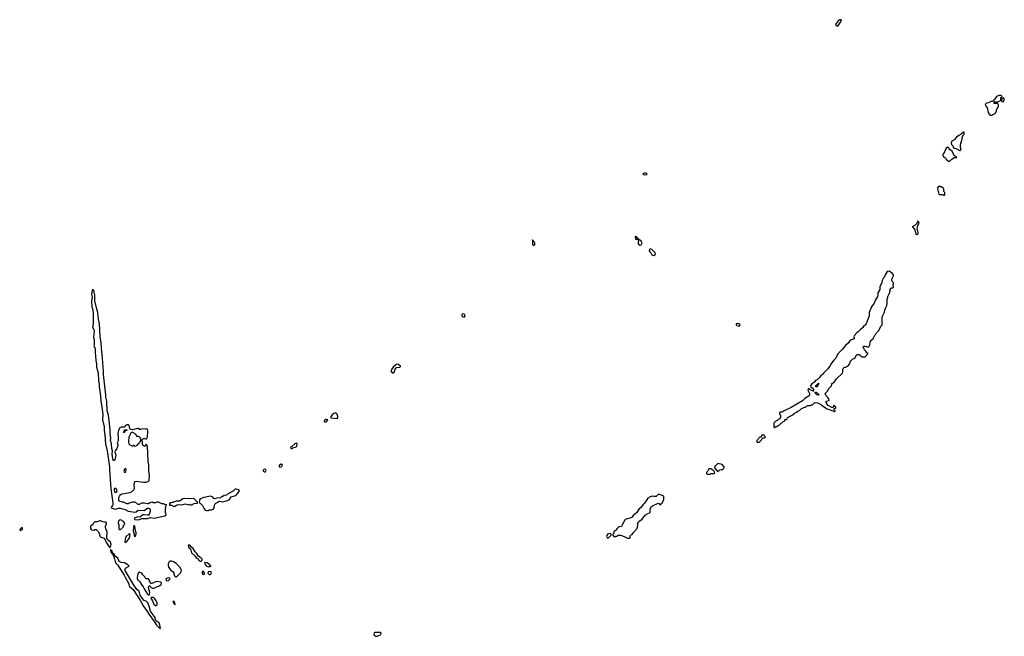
# Model space of a CAD drawing. Header units: inches. Extents: x 2701622 to 2964296, y 496201 to 720542.
# Tile 229 of 256: x 2839694 to 2856926, y 629382 to 640172. Entities that reach past the tile are written whole.
import ezdxf

# ---------------------------------------------------------------- set-up
doc = ezdxf.new("R2010")
doc.units = ezdxf.units.IN
doc.header["$MEASUREMENT"] = 0
for name, color, linetype in [('C8633', 7, 'Continuous'), ('C8642', 7, 'Continuous'), ('C8643', 7, 'Continuous'), ('C8653', 7, 'Continuous'), ('C8654', 7, 'Continuous')]:
    doc.layers.add(name, color=color, linetype=linetype)

msp = doc.modelspace()

# ---------------------------------------------------------------- linework, layer by layer
at = {"layer": 'C8633', "color": 4, "elevation": 4}
msp.add_lwpolyline([(2839730, 631286), (2839694, 631250), (2839698, 631238), (2839710, 631234), (2839718, 631242), (2839730, 631245), (2839746, 631250), (2839742, 631282)], close=True, dxfattribs=at)
at = {"layer": 'C8642', "color": 4, "elevation": 4}
for points in [[(2841811, 630000), (2841814, 629994), (2841857, 629917), (2841933, 629813), (2841966, 629750), (2841995, 629715), (2842022, 629670), (2842056, 629636), (2842090, 629576), (2842130, 629536), (2842135, 629535), (2842150, 629512), (2842157, 629530), (2842135, 629615), (2842086, 629646), (2842077, 629657), (2842066, 629686), (2842064, 629710), (2842055, 629730), (2842022, 629762), (2841981, 629821), (2841960, 629910), (2841935, 629970), (2841912, 629990), (2841892, 630000)], [(2842019, 630000), (2842020, 630000), (2842044, 629944), (2842070, 629923), (2842090, 629923), (2842099, 629930), (2842101, 629939), (2842099, 629970), (2842081, 630000)]]:
    msp.add_lwpolyline(points, dxfattribs=at)
for points in [[(2842390, 629998), (2842374, 629990), (2842390, 629954), (2842410, 629934), (2842415, 629950), (2842398, 629990)], [(2846010, 629446), (2845910, 629446), (2845898, 629442), (2845894, 629410), (2845924, 629384), (2845950, 629382), (2846006, 629410), (2846018, 629430), (2846018, 629438)]]:
    msp.add_lwpolyline(points, close=True, dxfattribs=at)
at = {"layer": 'C8643', "color": 4}
for points, elevation in [([(2848670, 636318), (2848670, 636232), (2848690, 636219), (2848704, 636230), (2848714, 636250), (2848690, 636294), (2848678, 636298)], 4), ([(2840970, 635458), (2840952, 635370), (2840962, 635310), (2840953, 635250), (2840956, 635150), (2840974, 635094), (2840979, 635030), (2840981, 634850), (2840966, 634790), (2840990, 634750), (2840996, 634730), (2840984, 634610), (2840998, 634570), (2840999, 634490), (2840994, 634470), (2841014, 634410), (2841012, 634352), (2841026, 634210), (2841038, 634150), (2841038, 634090), (2841066, 633990), (2841074, 633850), (2841084, 633796), (2841085, 633750), (2841110, 633590), (2841112, 633492), (2841125, 633430), (2841148, 633270), (2841145, 633170), (2841172, 633050), (2841172, 632988), (2841184, 632910), (2841196, 632750), (2841226, 632630), (2841265, 632350), (2841265, 632290), (2841290, 631970), (2841327, 631710), (2841322, 631678), (2841315, 631665), (2841299, 631650), (2841296, 631630), (2841349, 631611), (2841370, 631609), (2841390, 631611), (2841430, 631625), (2841450, 631625), (2841539, 631599), (2841591, 631570), (2841710, 631553), (2841730, 631558), (2841770, 631589), (2841870, 631584), (2841930, 631622), (2841950, 631624), (2841971, 631611), (2841976, 631596), (2841975, 631570), (2841966, 631530), (2841950, 631504), (2841930, 631499), (2841870, 631510), (2841850, 631505), (2841810, 631474), (2841750, 631466), (2841698, 631450), (2841710, 631428), (2841750, 631420), (2841790, 631426), (2841830, 631442), (2841930, 631446), (2841981, 631459), (2842050, 631450), (2842234, 631490), (2842256, 631510), (2842248, 631548), (2842245, 631615), (2842249, 631629), (2842248, 631652), (2842266, 631670), (2842262, 631682), (2842230, 631686), (2842210, 631698), (2842180, 631700), (2842110, 631735), (2842070, 631718), (2842030, 631718), (2842010, 631728), (2841970, 631715), (2841950, 631702), (2841930, 631702), (2841874, 631714), (2841831, 631709), (2841802, 631698), (2841790, 631688), (2841770, 631688), (2841756, 631696), (2841748, 631708), (2841710, 631728), (2841670, 631728), (2841610, 631714), (2841590, 631702), (2841570, 631702), (2841509, 631729), (2841491, 631729), (2841476, 631736), (2841450, 631739), (2841429, 631750), (2841427, 631790), (2841436, 631830), (2841449, 631850), (2841470, 631867), (2841490, 631876), (2841630, 631901), (2841670, 631922), (2841694, 631946), (2841702, 631970), (2841695, 632030), (2841710, 632090), (2841730, 632096), (2841858, 632082), (2841910, 632082), (2841943, 632090), (2841958, 632110), (2841963, 632190), (2841956, 632290), (2841957, 632377), (2841943, 632450), (2841930, 632706), (2841910, 632746), (2841890, 632706), (2841870, 632708), (2841846, 632730), (2841846, 632790), (2841830, 632806), (2841810, 632806), (2841794, 632790), (2841793, 632767), (2841778, 632762), (2841773, 632747), (2841758, 632742), (2841753, 632727), (2841738, 632722), (2841733, 632707), (2841710, 632706), (2841702, 632722), (2841690, 632726), (2841670, 632706), (2841656, 632716), (2841630, 632726), (2841610, 632746), (2841606, 632790), (2841608, 632872), (2841648, 632952), (2841670, 632954), (2841710, 632932), (2841732, 632910), (2841733, 632893), (2841744, 632884), (2841770, 632882), (2841790, 632874), (2841818, 632818), (2841830, 632814), (2841868, 632852), (2841910, 632832), (2841918, 632842), (2841931, 632869), (2841937, 632970), (2841930, 633006), (2841910, 633015), (2841890, 633008), (2841850, 633015), (2841810, 633002), (2841790, 633002), (2841770, 633018), (2841730, 633015), (2841670, 632998), (2841640, 633000), (2841627, 633007), (2841620, 633020), (2841609, 633070), (2841590, 633084), (2841570, 633084), (2841547, 633073), (2841530, 633046), (2841520, 633040), (2841470, 633039), (2841447, 633033), (2841421, 632990), (2841411, 632930), (2841411, 632910), (2841419, 632890), (2841418, 632802), (2841401, 632770), (2841410, 632734), (2841414, 632734), (2841413, 632713), (2841394, 632670), (2841365, 632630), (2841362, 632610), (2841374, 632550), (2841357, 632470), (2841350, 632457), (2841330, 632459), (2841314, 632570), (2841317, 632630), (2841306, 632670), (2841298, 632750), (2841285, 632810), (2841287, 632850), (2841279, 632930), (2841280, 632990), (2841257, 633150), (2841251, 633250), (2841227, 633330), (2841217, 633497), (2841204, 633564), (2841202, 633610), (2841187, 633707), (2841163, 633963), (2841163, 634030), (2841147, 634170), (2841146, 634250), (2841123, 634430), (2841122, 634510), (2841100, 634630), (2841091, 634849), (2841072, 634930), (2841061, 635050), (2841036, 635130), (2841011, 635250), (2841011, 635351), (2840993, 635433)], 4), ([(2847450, 635028), (2847432, 635010), (2847432, 634990), (2847450, 634972), (2847470, 634965), (2847478, 634970), (2847488, 634990), (2847482, 635010), (2847470, 635022)], 4), ([(2846310, 634142), (2846290, 634139), (2846270, 634129), (2846230, 634094), (2846199, 634050), (2846191, 634030), (2846210, 633992), (2846230, 633992), (2846250, 634002), (2846265, 634055), (2846282, 634078), (2846295, 634085), (2846347, 634093), (2846358, 634102), (2846358, 634110), (2846330, 634135)], 4), ([(2845210, 633289), (2845190, 633282), (2845161, 633259), (2845138, 633230), (2845134, 633210), (2845144, 633204), (2845250, 633192), (2845262, 633210), (2845259, 633230), (2845249, 633269), (2845230, 633288)], 4), ([(2845070, 633178), (2845050, 633175), (2845022, 633150), (2845022, 633142), (2845033, 633133), (2845050, 633132), (2845070, 633145), (2845078, 633150), (2845086, 633170)], 4), ([(2841510, 632946), (2841506, 632950), (2841522, 632958), (2841526, 632990), (2841530, 632994), (2841570, 632994), (2841574, 632990), (2841570, 632986), (2841538, 632982), (2841530, 632946)], 4), ([(2844530, 632759), (2844510, 632749), (2844457, 632703), (2844431, 632690), (2844438, 632670), (2844450, 632666), (2844462, 632670), (2844477, 632683), (2844530, 632696), (2844544, 632710), (2844548, 632750)], 4), ([(2841550, 632318), (2841530, 632308), (2841521, 632290), (2841518, 632270), (2841530, 632246), (2841552, 632268), (2841557, 632290)], 8), ([(2843970, 632306), (2843954, 632290), (2843954, 632270), (2843990, 632254), (2844006, 632290), (2844002, 632302)], 4), ([(2844270, 632393), (2844243, 632377), (2844238, 632370), (2844238, 632350), (2844250, 632343), (2844268, 632350), (2844293, 632370), (2844288, 632388)], 4), ([(2841370, 631973), (2841350, 631955), (2841348, 631932), (2841353, 631913), (2841370, 631899), (2841390, 631911), (2841398, 631930), (2841390, 631954)], 8), ([(2843484, 631956), (2843464, 631956), (2843434, 631930), (2843332, 631868), (2843314, 631850), (2843272, 631848), (2843250, 631826), (2843230, 631826), (2843207, 631807), (2843140, 631800), (2843110, 631788), (2843090, 631795), (2843075, 631815), (2843050, 631829), (2843030, 631833), (2842950, 631814), (2842914, 631810), (2842854, 631790), (2842842, 631770), (2842842, 631750), (2842834, 631730), (2842838, 631718), (2842850, 631714), (2842891, 631671), (2842922, 631610), (2842942, 631590), (2842970, 631581), (2842990, 631586), (2843010, 631598), (2843050, 631597), (2843070, 631601), (2843084, 631610), (2843095, 631630), (2843095, 631650), (2843108, 631692), (2843126, 631710), (2843150, 631722), (2843165, 631735), (2843190, 631745), (2843250, 631738), (2843330, 631756), (2843363, 631777), (2843396, 631824), (2843474, 631846), (2843518, 631890), (2843538, 631930), (2843530, 631946)], 4), ([(2842570, 631794), (2842550, 631789), (2842505, 631755), (2842491, 631749), (2842430, 631748), (2842392, 631728), (2842373, 631727), (2842350, 631718), (2842330, 631718), (2842314, 631710), (2842318, 631678), (2842350, 631674), (2842390, 631654), (2842410, 631662), (2842441, 631679), (2842470, 631687), (2842530, 631683), (2842590, 631701), (2842631, 631691), (2842650, 631682), (2842670, 631692), (2842690, 631682), (2842710, 631685), (2842724, 631696), (2842750, 631706), (2842806, 631710), (2842806, 631730), (2842750, 631788), (2842734, 631794), (2842670, 631788)], 4), ([(2841110, 631402), (2841090, 631401), (2841050, 631386), (2841010, 631384), (2840982, 631358), (2840970, 631326), (2840950, 631326), (2840934, 631310), (2840932, 631270), (2840942, 631250), (2840950, 631245), (2840990, 631242), (2841010, 631252), (2841034, 631250), (2841070, 631214), (2841090, 631174), (2841092, 631150), (2841102, 631130), (2841117, 631117), (2841170, 631098), (2841178, 631090), (2841223, 631003), (2841270, 630932), (2841290, 630965), (2841297, 630990), (2841281, 631030), (2841242, 631062), (2841224, 631084), (2841218, 631098), (2841217, 631130), (2841227, 631190), (2841225, 631210), (2841203, 631263), (2841197, 631290), (2841198, 631310), (2841211, 631350), (2841211, 631371), (2841190, 631381), (2841170, 631379), (2841150, 631384)], 4), ([(2841450, 631418), (2841433, 631410), (2841423, 631397), (2841420, 631370), (2841428, 631330), (2841430, 631270), (2841435, 631255), (2841450, 631245), (2841505, 631290), (2841517, 631330), (2841537, 631350), (2841529, 631370), (2841510, 631390), (2841470, 631415)], 4), ([(2841690, 631328), (2841682, 631230), (2841699, 631170), (2841695, 631150), (2841710, 631125), (2841730, 631161), (2841734, 631190), (2841714, 631270), (2841711, 631311)], 4), ([(2841610, 631178), (2841555, 631130), (2841547, 631113), (2841537, 631043), (2841532, 631030), (2841550, 631021), (2841574, 631046), (2841616, 631104), (2841626, 631166), (2841617, 631177)], 4), ([(2842670, 630979), (2842645, 630975), (2842657, 630937), (2842685, 630910), (2842701, 630841), (2842761, 630790), (2842790, 630751), (2842817, 630737), (2842832, 630710), (2842850, 630698), (2842870, 630698), (2842888, 630712), (2842885, 630730), (2842870, 630749), (2842844, 630764), (2842825, 630785), (2842794, 630830), (2842763, 630863), (2842730, 630920), (2842699, 630939)], 4), ([(2842350, 630698), (2842330, 630698), (2842310, 630688), (2842291, 630650), (2842291, 630630), (2842301, 630590), (2842340, 630540), (2842382, 630510), (2842392, 630490), (2842392, 630470), (2842402, 630442), (2842422, 630422), (2842430, 630422), (2842450, 630432), (2842508, 630490), (2842528, 630530), (2842522, 630550), (2842498, 630590), (2842430, 630655), (2842385, 630685)], 4), ([(2842927, 630673), (2842932, 630650), (2842958, 630618), (2842986, 630606), (2843030, 630605), (2843036, 630604), (2843046, 630610), (2843033, 630613), (2843024, 630630), (2842973, 630670)], 4), ([(2841790, 630506), (2841778, 630502), (2841774, 630490), (2841762, 630478), (2841749, 630411), (2841751, 630390), (2841761, 630370), (2841798, 630338), (2841825, 630290), (2841857, 630250), (2841875, 630210), (2841930, 630117), (2841950, 630104), (2841966, 630114), (2841969, 630150), (2841949, 630230), (2841949, 630250), (2841970, 630274), (2841982, 630250), (2841995, 630235), (2842030, 630219), (2842146, 630274), (2842168, 630290), (2842178, 630318), (2842167, 630327), (2842090, 630339), (2842008, 630308), (2841990, 630306), (2841968, 630348), (2841967, 630367), (2841950, 630386), (2841910, 630388), (2841890, 630408), (2841883, 630423), (2841850, 630458), (2841830, 630488)], 4), ([(2842290, 630406), (2842254, 630390), (2842258, 630358), (2842290, 630354), (2842326, 630390), (2842322, 630402)], 4), ([(2842910, 630518), (2842890, 630518), (2842885, 630490), (2842890, 630474), (2842910, 630466), (2842926, 630470), (2842928, 630490)], 4), ([(2843030, 630515), (2842994, 630510), (2842986, 630486), (2843010, 630465), (2843030, 630465), (2843038, 630470), (2843048, 630490), (2843046, 630510)], 4)]:
    msp.add_lwpolyline(points, close=True, dxfattribs=dict(at, elevation=elevation))
at = {"layer": 'C8643', "color": 4, "elevation": 4}
for points in [[(2850000, 631178), (2849982, 631170), (2849962, 631130), (2849970, 631114), (2849990, 631102), (2850000, 631107)], [(2841892, 630000), (2841870, 630011), (2841841, 630041), (2841803, 630103), (2841785, 630170), (2841744, 630204), (2841686, 630286), (2841543, 630523), (2841536, 630550), (2841545, 630575), (2841599, 630601), (2841608, 630610), (2841588, 630630), (2841528, 630668), (2841470, 630674), (2841437, 630690), (2841410, 630747), (2841365, 630785), (2841350, 630819), (2841330, 630833), (2841316, 630836), (2841310, 630875), (2841300, 630880), (2841290, 630898), (2841285, 630895), (2841282, 630890), (2841290, 630854), (2841305, 630845), (2841307, 630830), (2841320, 630820), (2841341, 630781), (2841356, 630736), (2841369, 630669), (2841410, 630625), (2841430, 630596), (2841521, 630450), (2841543, 630403), (2841598, 630310), (2841616, 630256), (2841680, 630200), (2841811, 630000)], [(2842081, 630000), (2842058, 630038), (2842048, 630050), (2842030, 630059), (2842010, 630064), (2842001, 630059), (2841991, 630050), (2841999, 630030), (2842019, 630000)]]:
    msp.add_lwpolyline(points, dxfattribs=at)
at = {"layer": 'C8653', "color": 4, "elevation": 4}
for points in [[(2856870, 638846), (2856830, 638846), (2856790, 638828), (2856759, 638781), (2856742, 638770), (2856734, 638746), (2856710, 638746), (2856650, 638715), (2856614, 638710), (2856592, 638690), (2856610, 638652), (2856626, 638630), (2856645, 638550), (2856661, 638521), (2856684, 638504), (2856710, 638502), (2856725, 638515), (2856768, 638532), (2856788, 638570), (2856788, 638592), (2856800, 638620), (2856816, 638644), (2856826, 638650), (2856826, 638690), (2856807, 638707), (2856747, 638707), (2856746, 638734), (2856810, 638734), (2856862, 638758), (2856866, 638770), (2856866, 638810), (2856882, 638818), (2856886, 638830)], [(2856910, 638806), (2856898, 638802), (2856893, 638787), (2856878, 638782), (2856874, 638770), (2856878, 638738), (2856910, 638734), (2856926, 638770), (2856926, 638790)], [(2856210, 638206), (2856173, 638167), (2856130, 638148), (2856090, 638115), (2856051, 638069), (2856010, 638044), (2855996, 638010), (2855999, 637990), (2856023, 637963), (2856039, 637930), (2856050, 637923), (2856079, 637919), (2856150, 637885), (2856156, 637884), (2856168, 637892), (2856169, 637910), (2856162, 637930), (2856162, 637970), (2856168, 638010), (2856178, 638030), (2856178, 638050), (2856187, 638073), (2856188, 638112), (2856207, 638153), (2856226, 638170), (2856222, 638202)], [(2855930, 637941), (2855910, 637924), (2855879, 637861), (2855859, 637830), (2855851, 637810), (2855851, 637790), (2855867, 637767), (2855894, 637754), (2855910, 637732), (2855950, 637694), (2855970, 637694), (2856008, 637730), (2856050, 637758), (2856090, 637762), (2856098, 637770), (2856065, 637785), (2856054, 637794), (2856037, 637817), (2856013, 637873), (2855976, 637896), (2855950, 637929)], [(2850650, 637493), (2850610, 637482), (2850598, 637470), (2850610, 637461), (2850650, 637456), (2850670, 637465), (2850674, 637470), (2850670, 637478)], [(2855790, 637258), (2855770, 637248), (2855758, 637230), (2855756, 637210), (2855778, 637118), (2855793, 637113), (2855852, 637112), (2855870, 637102), (2855878, 637102), (2855886, 637110), (2855886, 637150), (2855868, 637168), (2855866, 637210), (2855827, 637247), (2855810, 637248)], [(2855410, 636646), (2855393, 636607), (2855364, 636576), (2855314, 636550), (2855324, 636544), (2855358, 636498), (2855378, 636418), (2855390, 636414), (2855410, 636422), (2855418, 636430), (2855418, 636450), (2855413, 636473), (2855405, 636485), (2855402, 636530), (2855420, 636580), (2855438, 636610), (2855422, 636642)], [(2850470, 636377), (2850464, 636370), (2850470, 636334), (2850492, 636332), (2850520, 636320), (2850525, 636310), (2850517, 636283), (2850517, 636250), (2850550, 636225), (2850569, 636231), (2850578, 636242), (2850586, 636270), (2850579, 636290), (2850562, 636310), (2850540, 636320), (2850530, 636333), (2850516, 636336), (2850513, 636350), (2850497, 636357), (2850492, 636370)], [(2850730, 636161), (2850723, 636157), (2850717, 636150), (2850713, 636130), (2850721, 636110), (2850739, 636090), (2850757, 636057), (2850790, 636048), (2850810, 636059), (2850820, 636070), (2850816, 636090), (2850756, 636150)], [(2854910, 635769), (2854876, 635764), (2854838, 635710), (2854832, 635670), (2854810, 635658), (2854791, 635611), (2854784, 635576), (2854750, 635498), (2854745, 635450), (2854711, 635390), (2854712, 635350), (2854706, 635330), (2854671, 635269), (2854647, 635210), (2854629, 635191), (2854604, 635150), (2854558, 635050), (2854562, 635030), (2854558, 634990), (2854511, 634849), (2854490, 634829), (2854466, 634814), (2854450, 634788), (2854407, 634753), (2854371, 634710), (2854345, 634690), (2854298, 634642), (2854291, 634630), (2854297, 634610), (2854296, 634590), (2854230, 634565), (2854195, 634510), (2854147, 634470), (2854096, 634404), (2854015, 634325), (2853978, 634250), (2853944, 634216), (2853900, 634160), (2853871, 634110), (2853830, 634055), (2853767, 633993), (2853750, 633968), (2853710, 633935), (2853691, 633909), (2853648, 633872), (2853630, 633864), (2853595, 633825), (2853572, 633810), (2853532, 633770), (2853538, 633750), (2853579, 633719), (2853586, 633690), (2853582, 633682), (2853594, 633670), (2853588, 633670), (2853579, 633679), (2853570, 633677), (2853530, 633694), (2853510, 633715), (2853494, 633710), (2853487, 633690), (2853515, 633630), (2853518, 633610), (2853511, 633589), (2853437, 633543), (2853395, 633505), (2853195, 633385), (2853074, 633330), (2853052, 633308), (2853030, 633302), (2853010, 633302), (2852992, 633290), (2852992, 633270), (2853012, 633250), (2853012, 633210), (2852990, 633186), (2852970, 633178), (2852950, 633158), (2852930, 633148), (2852892, 633110), (2852894, 633050), (2852898, 633038), (2852910, 633034), (2852928, 633052), (2852947, 633053), (2852966, 633070), (2852990, 633082), (2853050, 633134), (2853086, 633150), (2853086, 633170), (2853090, 633174), (2853110, 633174), (2853126, 633190), (2853130, 633212), (2853234, 633266), (2853250, 633282), (2853290, 633302), (2853310, 633322), (2853350, 633342), (2853370, 633362), (2853430, 633392), (2853447, 633393), (2853466, 633410), (2853490, 633422), (2853530, 633422), (2853548, 633432), (2853567, 633433), (2853608, 633472), (2853654, 633470), (2853710, 633442), (2853726, 633426), (2853823, 633363), (2853942, 633322), (2853950, 633314), (2853962, 633318), (2853966, 633330), (2853948, 633348), (2853946, 633370), (2853970, 633374), (2853978, 633382), (2853978, 633390), (2853950, 633422), (2853941, 633419), (2853933, 633387), (2853910, 633384), (2853843, 633423), (2853823, 633443), (2853809, 633471), (2853806, 633494), (2853858, 633510), (2853855, 633535), (2853840, 633560), (2853810, 633588), (2853788, 633632), (2853830, 633674), (2853850, 633714), (2853890, 633754), (2853902, 633758), (2853908, 633792), (2853918, 633810), (2853950, 633831), (2853990, 633885), (2854093, 633987), (2854102, 634010), (2854098, 634050), (2854106, 634070), (2854128, 634092), (2854150, 634092), (2854188, 634112), (2854216, 634144), (2854228, 634170), (2854230, 634192), (2854270, 634232), (2854308, 634252), (2854326, 634270), (2854328, 634290), (2854350, 634312), (2854390, 634314), (2854398, 634298), (2854413, 634293), (2854418, 634278), (2854430, 634274), (2854490, 634274), (2854536, 634324), (2854535, 634330), (2854521, 634341), (2854502, 634370), (2854477, 634397), (2854458, 634450), (2854463, 634457), (2854490, 634461), (2854515, 634455), (2854530, 634445), (2854550, 634442), (2854555, 634445), (2854575, 634485), (2854578, 634530), (2854586, 634550), (2854630, 634594), (2854658, 634650), (2854678, 634670), (2854690, 634694), (2854730, 634734), (2854766, 634810), (2854787, 634833), (2854788, 634970), (2854830, 635054), (2854835, 635090), (2854850, 635134), (2854868, 635170), (2854875, 635210), (2854876, 635284), (2854888, 635310), (2854888, 635330), (2854915, 635385), (2854928, 635430), (2854928, 635450), (2854938, 635470), (2854950, 635482), (2854970, 635482), (2854986, 635490), (2854978, 635530), (2854986, 635550), (2854986, 635570), (2854970, 635586), (2854958, 635610), (2854955, 635630), (2854989, 635690), (2854989, 635710), (2854972, 635732)], [(2852250, 634854), (2852232, 634850), (2852235, 634830), (2852243, 634823), (2852290, 634811), (2852300, 634820), (2852303, 634830), (2852277, 634850)], [(2853630, 633746), (2853626, 633750), (2853626, 633770), (2853642, 633778), (2853646, 633790), (2853662, 633798), (2853666, 633810), (2853674, 633814), (2853672, 633788), (2853658, 633782), (2853654, 633750), (2853650, 633746)], [(2853670, 633599), (2853645, 633610), (2853622, 633630), (2853615, 633650), (2853622, 633658), (2853636, 633656), (2853666, 633630), (2853679, 633610), (2853679, 633601)], [(2852690, 632906), (2852674, 632890), (2852673, 632867), (2852650, 632866), (2852594, 632810), (2852594, 632790), (2852602, 632782), (2852630, 632782), (2852646, 632790), (2852707, 632853), (2852730, 632854), (2852746, 632870), (2852727, 632887), (2852722, 632902)], [(2851765, 632315), (2851754, 632310), (2851733, 632267), (2851714, 632250), (2851714, 632230), (2851730, 632214), (2851750, 632222), (2851770, 632222), (2851790, 632232), (2851847, 632233), (2851858, 632242), (2851856, 632256), (2851840, 632280), (2851790, 632314)], [(2851910, 632408), (2851870, 632366), (2851858, 632362), (2851852, 632330), (2851891, 632291), (2851910, 632262), (2851926, 632270), (2851950, 632294), (2851970, 632302), (2851990, 632302), (2852006, 632310), (2852026, 632330), (2852026, 632350), (2851986, 632390)], [(2850890, 631862), (2850870, 631862), (2850831, 631829), (2850790, 631829), (2850765, 631835), (2850730, 631822), (2850690, 631798), (2850667, 631773), (2850631, 631710), (2850605, 631690), (2850558, 631630), (2850536, 631610), (2850490, 631542), (2850430, 631495), (2850411, 631469), (2850390, 631455), (2850290, 631428), (2850238, 631330), (2850231, 631309), (2850171, 631289), (2850151, 631269), (2850130, 631238), (2850114, 631230), (2850094, 631210), (2850092, 631188), (2850074, 631170), (2850074, 631150), (2850094, 631130), (2850110, 631122), (2850128, 631132), (2850150, 631134), (2850168, 631152), (2850210, 631152), (2850224, 631144), (2850274, 631130), (2850330, 631101), (2850350, 631098), (2850370, 631102), (2850378, 631110), (2850378, 631130), (2850386, 631150), (2850415, 631165), (2850429, 631191), (2850496, 631264), (2850506, 631290), (2850506, 631310), (2850518, 631330), (2850508, 631350), (2850528, 631390), (2850588, 631432), (2850598, 631450), (2850648, 631510), (2850686, 631530), (2850719, 631541), (2850728, 631550), (2850729, 631611), (2850749, 631651), (2850770, 631666), (2850870, 631712), (2850884, 631704), (2850894, 631690), (2850910, 631682), (2850922, 631698), (2850935, 631705), (2850968, 631772), (2850967, 631827), (2850958, 631838)]]:
    msp.add_lwpolyline(points, close=True, dxfattribs=at)
msp.add_lwpolyline([(2850000, 631107), (2850006, 631110), (2850046, 631150), (2850046, 631170), (2850036, 631176), (2850010, 631182), (2850000, 631178)], dxfattribs=at)
at = {"layer": 'C8654', "color": 4, "elevation": 4}
msp.add_lwpolyline([(2854072, 640172), (2854050, 640169), (2854010, 640149), (2853971, 640090), (2853981, 640070), (2854010, 640061), (2854059, 640130), (2854075, 640170)], close=True, dxfattribs=at)

doc.saveas('drawing.dxf')
